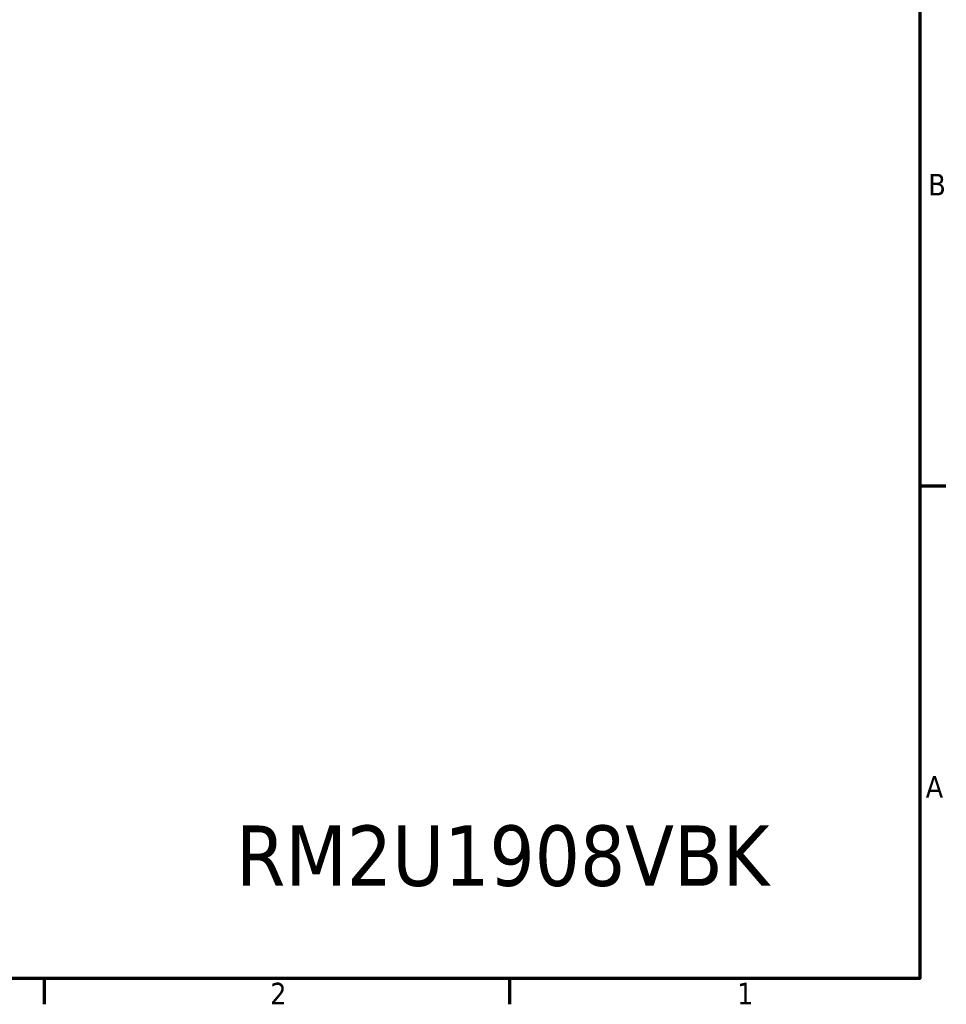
# Model space of a CAD drawing. Header units: millimetres. Extents: x 4 to 1435, y 25 to 906.
# Tile 11 of 17: x 1070 to 1428, y 32 to 413. Entities that reach past the tile are written whole.
import ezdxf

# ---------------------------------------------------------------- set-up
doc = ezdxf.new("R2010")
doc.units = ezdxf.units.MM
doc.header["$LTSCALE"] = 1.666667
doc.layers.add('Border (ANSI)', color=7, linetype='Continuous', lineweight=70)
doc.layers.add('Symbol (ANSI)', color=7, linetype='Continuous', lineweight=25)
doc.styles.add('Note Text (ANSI)', font='tahoma.ttf')

# ---------------------------------------------------------------- blocks, each defined once
blk = doc.blocks.new('Borders Default Border')
at = {"layer": 'Border (ANSI)'}
for p, q in [((850.9, 139.7), (856.92, 139.7)), ((647.7, 25.4), (647.7, 19.38)), ((755.65, 25.4), (755.65, 19.38))]:
    blk.add_line(p, q, dxfattribs=at)
at = {"layer": 'Border (ANSI)', "flags": 128}
blk.add_lwpolyline([(12.7, 25.4), (12.7, 533.4), (850.9, 533.4), (850.9, 25.4), (12.7, 25.4)], dxfattribs=at)
at = {"layer": 'Border (ANSI)', "char_height": 5, "attachment_point": 7, "style": 'Note Text (ANSI)'}
for s, insert in [('B', (852.89, 207.05)), ('A', (852.29, 67.35)), ('2', (700.16, 19.38)), ('1', (808.5, 19.38))]:
    blk.add_mtext(s, dxfattribs=dict(at, insert=insert))

msp = doc.modelspace()

# ---------------------------------------------------------------- block references
at = {"xscale": 1.666666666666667, "yscale": 1.666666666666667, "zscale": 1.666666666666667}
msp.add_blockref('Borders Default Border', (0, 0), dxfattribs=at)

# ---------------------------------------------------------------- texts
at = {"layer": 'Symbol (ANSI)', "insert": (1256.8431, 89.565), "char_height": 23.333333, "width": 210.17019, "attachment_point": 5, "style": 'Note Text (ANSI)'}
msp.add_mtext('{\\fTahoma|b0|i0;\\H23.3333;RM2U1908VBK}', dxfattribs=at)

doc.saveas('drawing.dxf')
